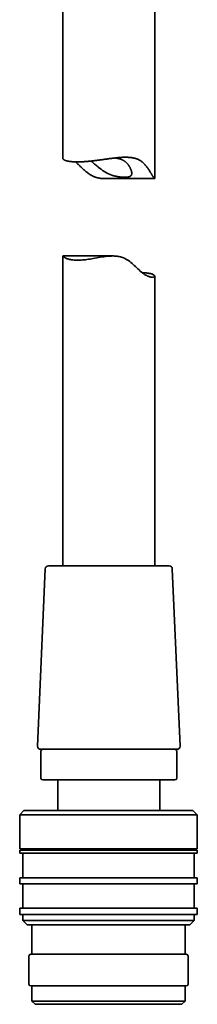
# Model space of a CAD drawing. Header units: millimetres. Extents: x 8 to 756, y 12 to 1057.
# Tile 14 of 28: x 136 to 165, y 597 to 758. Entities that reach past the tile are written whole.
import ezdxf

# ---------------------------------------------------------------- set-up
doc = ezdxf.new("R2010")
doc.units = ezdxf.units.MM

msp = doc.modelspace()

# ---------------------------------------------------------------- linework, layer by layer
at = {"color": 7, "linetype": 'Continuous', "lineweight": 35}
for p, q in [((142.56, 771.61), (142.56, 735.51)), ((157.56, 732.21), (157.56, 766.92)), ((149.43, 732.21), (157.56, 732.21)), ((142.56, 719.55), (142.56, 668.88)), ((150.7, 719.56), (142.57, 719.56)), ((157.56, 668.88), (157.56, 716.25)), ((139.69, 668.4), (138.44, 639.4)), ((159.93, 668.88), (140.19, 668.88)), ((161.69, 639.4), (160.43, 668.4)), ((138.93, 638.88), (142.43, 638.88)), ((138.96, 638.58), (138.96, 634.18)), ((142.43, 638.88), (161.19, 638.88)), ((161.16, 634.18), (161.16, 638.58)), ((145.05, 633.88), (139.26, 633.88)), ((141.71, 633.88), (141.71, 628.88)), ((160.86, 633.88), (145.05, 633.88)), ((158.41, 628.88), (158.41, 633.88)), ((136.21, 628.88), (135.51, 628.18)), ((135.51, 628.18), (135.51, 622.58)), ((164.51, 628.18), (135.51, 628.18)), ((136.21, 628.88), (163.81, 628.88)), ((164.51, 628.18), (163.81, 628.88)), ((164.51, 622.58), (164.51, 628.18)), ((135.51, 622.58), (164.51, 622.58)), ((135.51, 622.38), (135.51, 621.88)), ((135.51, 622.38), (164.51, 622.38)), ((135.51, 621.88), (164.51, 621.88)), ((136.01, 622.58), (136.01, 622.38)), ((136.01, 621.88), (136.01, 617.88)), ((164.01, 622.38), (164.01, 622.58)), ((164.01, 617.88), (164.01, 621.88)), ((164.51, 621.88), (164.51, 622.38)), ((135.51, 617.88), (135.51, 616.88)), ((135.51, 617.88), (164.51, 617.88)), ((135.51, 616.88), (164.51, 616.88)), ((136.01, 616.88), (136.01, 612.88)), ((164.01, 612.88), (164.01, 616.88)), ((164.51, 616.88), (164.51, 617.88)), ((135.51, 612.88), (135.51, 611.88)), ((135.51, 612.88), (164.51, 612.88)), ((164.51, 611.88), (135.51, 611.88)), ((136.01, 611.88), (136.01, 610.88)), ((164.01, 610.88), (164.01, 611.88)), ((164.51, 611.88), (164.51, 612.88)), ((136.01, 610.88), (136.71, 610.18)), ((136.01, 610.88), (164.01, 610.88)), ((163.31, 610.18), (164.01, 610.88)), ((163.31, 610.18), (136.71, 610.18)), ((137.51, 610.18), (137.51, 605.38)), ((162.51, 605.38), (162.51, 610.18)), ((137.01, 605.08), (137.01, 600.48)), ((137.31, 605.38), (162.71, 605.38)), ((163.01, 600.48), (163.01, 605.08)), ((162.71, 600.18), (137.31, 600.18)), ((137.51, 600.18), (137.51, 597.68)), ((162.51, 597.68), (162.51, 600.18)), ((137.51, 597.68), (138.01, 597.18)), ((137.51, 597.68), (150.01, 597.68)), ((150.01, 597.68), (162.51, 597.68)), ((162.01, 597.18), (162.51, 597.68)), ((150.01, 597.18), (138.01, 597.18)), ((162.01, 597.18), (150.01, 597.18))]:
    msp.add_line(p, q, dxfattribs=at)
at = {"color": 7, "linetype": 'Continuous', "lineweight": 35, "flags": 128}
msp.add_lwpolyline([(142.56, 719.55), (142.56, 719.55), (142.57, 719.54), (142.58, 719.52), (142.61, 719.5), (142.64, 719.47), (142.68, 719.43), (142.73, 719.39), (142.8, 719.35), (142.87, 719.3), (142.95, 719.25), (143.04, 719.21), (143.15, 719.16), (143.26, 719.11), (143.38, 719.07), (143.52, 719.03), (143.66, 718.99), (143.81, 718.96), (143.99, 718.93), (144.18, 718.9), (144.38, 718.88), (144.59, 718.87), (144.81, 718.86), (145.05, 718.86), (145.29, 718.87), (145.55, 718.88), (145.78, 718.9), (146.01, 718.92), (146.25, 718.95), (146.49, 718.99), (146.74, 719.02), (147, 719.06), (147.26, 719.11), (147.53, 719.15), (147.8, 719.2), (148.08, 719.25), (148.37, 719.3), (148.66, 719.35), (148.95, 719.4), (149.25, 719.44), (149.55, 719.48), (149.86, 719.51), (150.05, 719.53), (150.24, 719.54), (150.43, 719.55), (150.62, 719.56), (150.82, 719.56), (151.01, 719.55), (151.2, 719.54), (151.4, 719.52), (151.58, 719.49), (151.77, 719.46), (151.95, 719.41), (152.13, 719.36), (152.31, 719.3), (152.49, 719.23), (152.66, 719.15), (152.83, 719.06), (153.05, 718.94), (153.26, 718.8), (153.47, 718.65), (153.66, 718.5), (153.86, 718.34), (154.04, 718.18), (154.23, 718.02), (154.41, 717.85), (154.61, 717.65), (154.82, 717.46), (155.02, 717.27), (155.21, 717.09), (155.41, 716.92), (155.51, 716.83), (155.61, 716.75), (155.71, 716.68), (155.81, 716.61), (155.91, 716.54), (156.01, 716.48), (156.13, 716.41), (156.25, 716.34), (156.36, 716.28), (156.47, 716.23), (156.58, 716.19), (156.69, 716.15), (156.79, 716.12), (156.88, 716.1), (156.97, 716.08), (157.05, 716.07), (157.12, 716.07), (157.19, 716.06), (157.26, 716.07), (157.32, 716.07), (157.37, 716.08), (157.42, 716.1), (157.46, 716.12), (157.5, 716.14), (157.53, 716.17), (157.55, 716.19), (157.56, 716.23), (157.56, 716.26), (157.56, 716.29), (157.54, 716.33), (157.51, 716.37), (157.47, 716.41), (157.42, 716.45), (157.35, 716.49), (157.27, 716.53), (157.18, 716.57), (157.08, 716.61), (156.96, 716.65), (156.87, 716.67), (156.77, 716.69), (156.66, 716.71), (156.55, 716.73), (156.43, 716.75), (156.31, 716.77), (156.17, 716.78), (156.03, 716.79), (156.03, 716.79)], dxfattribs=at)
at = {"color": 7, "linetype": 'Continuous', "lineweight": 35}
for centre, radius, start, end in [((140.19, 668.38), 0.5, 90, 177.5187), ((159.93, 668.38), 0.5, 2.4813, 90), ((138.93, 639.38), 0.5, 177.5187, 270), ((161.19, 639.38), 0.5, 270, 2.4813), ((139.26, 638.58), 0.3, 90, 180), ((160.86, 638.58), 0.3, 0, 90), ((139.26, 634.18), 0.3, 180, 270), ((160.86, 634.18), 0.3, 270, 0), ((137.31, 605.08), 0.3, 90, 180), ((162.71, 605.08), 0.3, 0, 90), ((137.31, 600.48), 0.3, 180, 270), ((162.71, 600.48), 0.3, 270, 0)]:
    msp.add_arc(centre, radius, start, end, dxfattribs=at)
for points, knots in [([(142.56, 735.51), (142.56, 735.51), (142.56, 735.5), (142.57, 735.47), (142.58, 735.43), (142.61, 735.39), (142.65, 735.35), (142.7, 735.31), (142.77, 735.27), (142.85, 735.23), (142.94, 735.19), (143.04, 735.15), (143.15, 735.12), (143.25, 735.09), (143.35, 735.07), (143.46, 735.05), (143.57, 735.03), (143.69, 735.01), (143.82, 734.99), (143.95, 734.98), (144.04, 734.97), (144.09, 734.97)], [0, 0, 0, 0, 0.008984, 0.062161, 0.115401, 0.177459, 0.239615, 0.302544, 0.365472, 0.42882, 0.492167, 0.556325, 0.620596, 0.667525, 0.714499, 0.761825, 0.809152, 0.856669, 0.904186, 0.952068, 1, 1, 1, 1]), ([(144.09, 734.97), (144.15, 734.96), (144.28, 734.96), (144.47, 734.95), (144.68, 734.94), (144.9, 734.94), (145.12, 734.94), (145.36, 734.95), (145.6, 734.95), (145.85, 734.97), (146.11, 734.98), (146.37, 735), (146.63, 735.02), (146.91, 735.05), (147.19, 735.08), (147.47, 735.11), (147.76, 735.14), (148.06, 735.18), (148.35, 735.22), (148.65, 735.26), (148.95, 735.3), (149.25, 735.34), (149.56, 735.38), (149.87, 735.43), (150.18, 735.47), (150.49, 735.51), (150.8, 735.55), (151.12, 735.59), (151.43, 735.62), (151.74, 735.65), (152.06, 735.67), (152.37, 735.69), (152.68, 735.7), (152.95, 735.7), (153.18, 735.69), (153.38, 735.68), (153.57, 735.67), (153.76, 735.64), (153.95, 735.61), (154.13, 735.58), (154.31, 735.53), (154.49, 735.48), (154.66, 735.43), (154.82, 735.36), (154.98, 735.29), (155.13, 735.21), (155.28, 735.12), (155.42, 735.02), (155.56, 734.91), (155.68, 734.8), (155.79, 734.69), (155.92, 734.56), (156.08, 734.37), (156.26, 734.15), (156.42, 733.92), (156.58, 733.68), (156.73, 733.45), (156.84, 733.27), (156.93, 733.12), (156.99, 733.02), (157.05, 732.92), (157.11, 732.82), (157.17, 732.73), (157.22, 732.64), (157.27, 732.56), (157.32, 732.49), (157.36, 732.42), (157.41, 732.37), (157.44, 732.32), (157.47, 732.29), (157.5, 732.26), (157.52, 732.23), (157.54, 732.22), (157.55, 732.21), (157.56, 732.21), (157.56, 732.21), (157.56, 732.21)], [0, 0, 0, 0, 0.015278, 0.030583, 0.046095, 0.061607, 0.077231, 0.092855, 0.108695, 0.124564, 0.139842, 0.155146, 0.170652, 0.186158, 0.201771, 0.217384, 0.233203, 0.249049, 0.264573, 0.280123, 0.295867, 0.311611, 0.32746, 0.343309, 0.359358, 0.375435, 0.391496, 0.407586, 0.423916, 0.440247, 0.456715, 0.473182, 0.489927, 0.506718, 0.517725, 0.528747, 0.539898, 0.551049, 0.562276, 0.573502, 0.584875, 0.596272, 0.60728, 0.61831, 0.629515, 0.64072, 0.65202, 0.663321, 0.6748, 0.686302, 0.695864, 0.705426, 0.724603, 0.743891, 0.763204, 0.782735, 0.802287, 0.821922, 0.831762, 0.841602, 0.851328, 0.861064, 0.87091, 0.880755, 0.890673, 0.900591, 0.910661, 0.920759, 0.930487, 0.940239, 0.950157, 0.960074, 0.970073, 0.980073, 0.99022, 1, 1, 1, 1]), ([(149.43, 732.21), (149.39, 732.21), (149.28, 732.21), (149.11, 732.21), (148.92, 732.23), (148.73, 732.25), (148.54, 732.27), (148.36, 732.31), (148.17, 732.35), (147.99, 732.4), (147.81, 732.46), (147.63, 732.53), (147.46, 732.61), (147.27, 732.71), (147.07, 732.83), (146.86, 732.96), (146.66, 733.11), (146.46, 733.26), (146.27, 733.42), (146.08, 733.58), (145.9, 733.75), (145.71, 733.92), (145.51, 734.11), (145.31, 734.3), (145.11, 734.49), (144.91, 734.68), (144.74, 734.82), (144.64, 734.91), (144.6, 734.94), (144.6, 734.94)], [0, 0, 0, 0, 0.019223, 0.050241, 0.0816, 0.113019, 0.143569, 0.174187, 0.205384, 0.236579, 0.26812, 0.299663, 0.331819, 0.364049, 0.406588, 0.44924, 0.492429, 0.535621, 0.57902, 0.62242, 0.666168, 0.70994, 0.761406, 0.812914, 0.864576, 0.916315, 0.969106, 0.995595, 1, 1, 1, 1]), ([(147.16, 735.07), (147.16, 735.07), (147.19, 735.05), (147.25, 735), (147.34, 734.93), (147.44, 734.85), (147.55, 734.76), (147.68, 734.65), (147.82, 734.53), (147.96, 734.41), (148.1, 734.29), (148.24, 734.17), (148.4, 734.04), (148.55, 733.92), (148.71, 733.8), (148.88, 733.67), (149.05, 733.55), (149.23, 733.43), (149.41, 733.32), (149.6, 733.21), (149.79, 733.1), (149.97, 733.01), (150.12, 732.94), (150.25, 732.89), (150.38, 732.84), (150.51, 732.79), (150.65, 732.74), (150.78, 732.7), (150.92, 732.66), (151.05, 732.63), (151.18, 732.59), (151.31, 732.57), (151.44, 732.54), (151.57, 732.52), (151.7, 732.5), (151.83, 732.48), (151.95, 732.47), (152.07, 732.46), (152.19, 732.45), (152.3, 732.44), (152.41, 732.43), (152.52, 732.43), (152.63, 732.43), (152.73, 732.43), (152.83, 732.43), (152.92, 732.44), (153.02, 732.45), (153.1, 732.45), (153.19, 732.47), (153.27, 732.48), (153.34, 732.5), (153.41, 732.52), (153.47, 732.54), (153.53, 732.57), (153.58, 732.6), (153.63, 732.63), (153.67, 732.67), (153.7, 732.71), (153.73, 732.75), (153.76, 732.8), (153.78, 732.85), (153.8, 732.91), (153.81, 732.96), (153.81, 733.02), (153.81, 733.08), (153.81, 733.15), (153.8, 733.22), (153.79, 733.31), (153.77, 733.42), (153.73, 733.55), (153.68, 733.68), (153.63, 733.81), (153.57, 733.94), (153.5, 734.07), (153.43, 734.2), (153.34, 734.33), (153.25, 734.45), (153.17, 734.56), (153.09, 734.65), (153.01, 734.74), (152.92, 734.82), (152.83, 734.91), (152.73, 734.99), (152.62, 735.06), (152.51, 735.13), (152.4, 735.2), (152.28, 735.26), (152.15, 735.32), (152.02, 735.37), (151.88, 735.42), (151.73, 735.46), (151.59, 735.5), (151.44, 735.54), (151.3, 735.56), (151.21, 735.58), (151.16, 735.59), (151.15, 735.59)], [0, 0, 0, 0, 0.001279, 0.010432, 0.019695, 0.028973, 0.042196, 0.055449, 0.068885, 0.08232, 0.09584, 0.10936, 0.123037, 0.136734, 0.15058, 0.164448, 0.178387, 0.192352, 0.206651, 0.220987, 0.235449, 0.24996, 0.258968, 0.267989, 0.277126, 0.286263, 0.295466, 0.304668, 0.313996, 0.323342, 0.33235, 0.341375, 0.350522, 0.35967, 0.368884, 0.378097, 0.387436, 0.396791, 0.405799, 0.41482, 0.423954, 0.433088, 0.442282, 0.451475, 0.460784, 0.470109, 0.479474, 0.488856, 0.498367, 0.507878, 0.517461, 0.527043, 0.536765, 0.546506, 0.555633, 0.564777, 0.574052, 0.583327, 0.592673, 0.602019, 0.611499, 0.620997, 0.629908, 0.638832, 0.647849, 0.656867, 0.665931, 0.674995, 0.6933, 0.707569, 0.721869, 0.73625, 0.750656, 0.765336, 0.78004, 0.794814, 0.809614, 0.820097, 0.830591, 0.84119, 0.851789, 0.862453, 0.873116, 0.883915, 0.894737, 0.905222, 0.91573, 0.92643, 0.937129, 0.947936, 0.958743, 0.969755, 0.980797, 0.989798, 0.998813, 1, 1, 1, 1]), ([(156.03, 716.79), (155.97, 716.8), (155.85, 716.81), (155.68, 716.82), (155.57, 716.82), (155.53, 716.82)], [0, 0, 0, 0, 0.384839, 0.770343, 1, 1, 1, 1])]:
    msp.add_open_spline(points, degree=3, knots=knots, dxfattribs=at)

doc.saveas('drawing.dxf')
